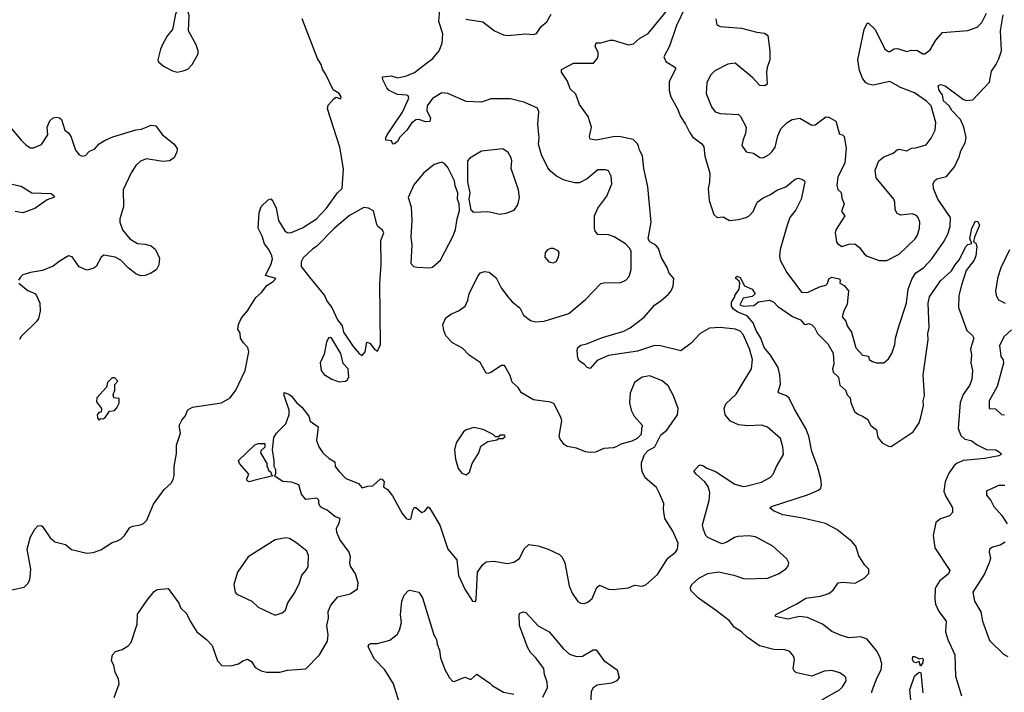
# Model space of a CAD drawing. Extents: x 1690054 to 1842981, y 782881 to 914114.
# Tile 141 of 256: x 1753755 to 1760192, y 812209 to 816609. Entities that reach past the tile are written whole.
import ezdxf

# ---------------------------------------------------------------- set-up
doc = ezdxf.new("R2010")
doc.units = 0

msp = doc.modelspace()

# ---------------------------------------------------------------- linework, layer by layer
at = {"layer": '0CON10XD'}
for points in [[(1754785, 816266), (1754825, 816273.8), (1754854.1, 816285.9), (1754883.3, 816315), (1754922.5, 816385), (1754922.5, 816405), (1754910, 816445), (1754860, 816535), (1754862.5, 816635), (1754857, 816657), (1754825, 816690), (1754795, 816690), (1754773.3, 816645), (1754753.3, 816545), (1754721.2, 816505), (1754693.8, 816455), (1754676.2, 816415), (1754658.8, 816345), (1754662.5, 816332.5), (1754695, 816303.8), (1754753.3, 816275), (1754785, 816266)], [(1757801.7, 815781.7), (1757795, 815796), (1757765, 815825.7), (1757675, 815844.5), (1757635, 815842.5), (1757525, 815821.4), (1757485, 815826.7), (1757480.8, 815845), (1757494.4, 815905), (1757470.8, 815975), (1757415, 816054), (1757391.1, 816121.1), (1757355, 816156.7), (1757335.7, 816205.7), (1757297.5, 816265), (1757298.3, 816281.7), (1757375, 816324), (1757506.1, 816323.9), (1757533.6, 816356.4), (1757538.3, 816371.7), (1757536.2, 816395), (1757516.7, 816435), (1757523.6, 816456.4), (1757555, 816456.4), (1757615, 816475.4), (1757635, 816475.5), (1757735, 816444.5), (1757769, 816451), (1757807.1, 816485), (1757865, 816518.6), (1758015, 816701.2)], [(1758104.2, 816685), (1758048.5, 816571.5), (1758004.4, 816435), (1757966.2, 816365), (1757980, 816335), (1758043.3, 816295), (1758043.3, 816285), (1758002.2, 816205), (1758001.9, 816145), (1758013.3, 816105), (1758055.5, 816025), (1758074.5, 815975), (1758108.2, 815925), (1758133.3, 815873.3), (1758155, 815842.2), (1758215.5, 815795.5), (1758227.5, 815777.5), (1758233.8, 815715), (1758267.9, 815605), (1758266.2, 815545), (1758256.8, 815505), (1758262.1, 815425), (1758293.3, 815335), (1758315.9, 815314.1), (1758355, 815319.2), (1758395, 815294.6), (1758455, 815300.9), (1758505, 815315.6), (1758525, 815326), (1758550, 815355), (1758575.8, 815415), (1758615, 815444.2), (1758664.4, 815465.6), (1758705.6, 815494.4), (1758765, 815515.7), (1758825, 815565.8), (1758845, 815572), (1758874.2, 815564.2), (1758886.2, 815555), (1758888, 815545), (1758864.5, 815435), (1758830, 815365), (1758791.1, 815315), (1758772.1, 815265), (1758726.4, 815105), (1758722.7, 815065), (1758727.5, 815035), (1758771.1, 814955), (1758865.7, 814825.7), (1758905, 814824.4), (1758985, 814860.6), (1759025, 814872.2), (1759036.4, 814883.6), (1759045.5, 814914.5), (1759065, 814924.4), (1759113.8, 814913.8), (1759120, 814905), (1759117.5, 814885), (1759145, 814870), (1759173.1, 814835), (1759164.4, 814745), (1759143.1, 814705), (1759133.1, 814665), (1759156.9, 814636.9), (1759165.7, 814605), (1759192.9, 814565), (1759221.2, 814461.2), (1759265, 814413.8), (1759305, 814407.5), (1759310, 814385), (1759331.7, 814371.7), (1759356.4, 814363.6), (1759405, 814363.8), (1759435, 814390), (1759457.5, 814425), (1759477.1, 814485), (1759480.8, 814525), (1759500, 814595), (1759552.5, 814755), (1759563.1, 814846.9), (1759590, 814915), (1759615, 814952.5), (1759664.6, 814985), (1759719.6, 815045), (1759795.6, 815154.4), (1759822.2, 815205), (1759839.4, 815255), (1759840, 815315), (1759756.9, 815435), (1759728.6, 815505), (1759727.5, 815535), (1759736, 815555), (1759752.1, 815567.9), (1759815, 815582), (1759867.1, 815645), (1759898.3, 815711.7), (1759908.3, 815751.7), (1759936.4, 815803.6), (1759942.4, 815837.6), (1759927.1, 815905), (1759905.7, 815955.7), (1759849.4, 816015), (1759832.9, 816045), (1759795, 816077.1), (1759787.5, 816117.5), (1759766.7, 816145), (1759760, 816175), (1759774.3, 816185.7), (1759805, 816175.8), (1759925, 816085.6), (1759945, 816080), (1759987.5, 816085), (1760095, 816198.8), (1760107.9, 816272.1), (1760137.5, 816312.5), (1760157.2, 816352.8), (1760173.1, 816405), (1760167.5, 816535), (1760185, 816640)], [(1756415, 816323.3), (1756455.9, 816354.1), (1756496.9, 816405), (1756518, 816455), (1756521.9, 816515), (1756496.3, 816596.3), (1756502.5, 816675)], [(1756671.9, 816611.9), (1756782.5, 816595), (1756860, 816535), (1756918.6, 816508.6), (1756945, 816504.4), (1757065, 816515.6), (1757115, 816510.8), (1757135, 816518.8), (1757165, 816563.8), (1757202, 816595), (1757230.6, 816645)], [(1758306, 816615), (1758313.3, 816575), (1758333.9, 816563.9), (1758475, 816552.9), (1758575, 816526.2), (1758625, 816521.2), (1758646.2, 816505), (1758659.2, 816405), (1758660.6, 816345), (1758641.5, 816295), (1758637.9, 816265), (1758643, 816187), (1758627.5, 816175), (1758595, 816177.5), (1758547.5, 816227.5), (1758433.9, 816323.9), (1758385, 816316.7), (1758300, 816275), (1758272.2, 816245), (1758247.5, 816195), (1758244.3, 816125), (1758278.7, 816038.7), (1758302, 816005), (1758335, 815994.4), (1758455, 815988), (1758468.8, 815975), (1758504.2, 815905), (1758500, 815865), (1758486.2, 815825), (1758476.2, 815785), (1758504.2, 815744.2), (1758552.5, 815735), (1758595, 815706.2), (1758615, 815706), (1758655, 815727.1), (1758675, 815745.8), (1758694.4, 815775), (1758711.1, 815848.9), (1758732, 815895), (1758773.6, 815936.4), (1758805, 815956), (1758855, 815963.8), (1758935, 815918), (1758955, 815920.8), (1759025, 815973.1), (1759045, 815971.1), (1759090.8, 815945), (1759115, 815860), (1759135, 815856), (1759146, 815845), (1759158.5, 815768.5), (1759150.2, 815669.8), (1759105, 815580), (1759097.1, 815525), (1759105, 815497.5), (1759125, 815477.5), (1759130.9, 815440.9), (1759145.7, 815405), (1759128.8, 815355), (1759150, 815325), (1759090, 815235), (1759086.2, 815215), (1759096.4, 815156.4), (1759102.5, 815145), (1759130, 815125), (1759175, 815140), (1759215, 815142), (1759245, 815118.8), (1759276.3, 815076.3), (1759295, 815061.4), (1759375, 815032.9), (1759425, 815034.4), (1759506, 815075), (1759610, 815175), (1759625, 815200), (1759637.1, 815245), (1759640, 815285), (1759630, 815315), (1759618.7, 815328.7), (1759589.7, 815339.7), (1759515, 815330.6), (1759491.3, 815341.3), (1759479.2, 815365), (1759476.9, 815415), (1759470, 815435), (1759353.8, 815575), (1759348.8, 815625), (1759371.2, 815685), (1759405, 815711.4), (1759465, 815735.6), (1759495, 815758.8), (1759505, 815762), (1759555, 815750), (1759585, 815769.2), (1759615, 815770), (1759680.6, 815789.4), (1759715, 815833.8), (1759741.4, 815885), (1759745.5, 815935.5), (1759713.9, 816045), (1759684.6, 816075), (1759605, 816131.1), (1759514.7, 816164.7), (1759445, 816204.3), (1759335, 816179.2), (1759305, 816185.8), (1759285, 816198), (1759265.8, 816225), (1759245, 816276.7), (1759234.4, 816345), (1759275.7, 816545), (1759295, 816586.2), (1759305, 816586), (1759348, 816545), (1759411.1, 816415), (1759435, 816400), (1759445, 816400), (1759471.7, 816418.3), (1759495, 816419.6), (1759555, 816399.6), (1759585, 816410), (1759625, 816406.2), (1759660, 816385), (1759672.5, 816385), (1759708.3, 816411.7), (1759745.7, 816475), (1759788.8, 816525), (1759955, 816537.1), (1760015, 816560.6), (1760045, 816590), (1760075, 816652)], [(1753705, 812878.8), (1753785, 812896.7), (1753808.8, 812921.2), (1753821.2, 812945), (1753829.2, 813015), (1753804.4, 813145), (1753826.9, 813225), (1753855, 813276.2), (1753875, 813298.8), (1753895, 813300), (1753903.9, 813293.9), (1753955, 813220), (1753985, 813193.8), (1754055, 813176.2), (1754095, 813144), (1754195, 813118.6), (1754235, 813122.5), (1754285, 813140), (1754360.3, 813189.7), (1754395, 813198.8), (1754417.9, 813212.1), (1754441.2, 813235), (1754475, 813286.7), (1754495, 813296.2), (1754545.9, 813304.1), (1754565.8, 813314.2), (1754586.2, 813335), (1754629.3, 813440.7), (1754698.8, 813535), (1754745, 813576.7), (1754759.5, 813600.5), (1754766.1, 813626.1), (1754766.2, 813685), (1754779.5, 813770.5), (1754780.8, 813825), (1754806.2, 813905), (1754798, 813955), (1754815, 813990), (1754836.7, 814015), (1754855, 814057.5), (1754885, 814073.8), (1755075, 814102.5), (1755131.2, 814135), (1755169.2, 814185), (1755229.5, 814315), (1755254.3, 814435.7), (1755247.1, 814465), (1755218, 814495), (1755200, 814525), (1755197.1, 814557.1), (1755182.5, 814585), (1755185.6, 814615), (1755205, 814658.8), (1755244.4, 814705), (1755299.2, 814790.8), (1755335.6, 814825), (1755370.3, 814869.7), (1755413.3, 814895), (1755430, 814915), (1755363.3, 814935), (1755399.3, 815010.7), (1755408.2, 815045), (1755404.7, 815065), (1755383.9, 815105), (1755355, 815142.7), (1755341.6, 815191.6), (1755315.2, 815245), (1755320, 815345), (1755335, 815386.7), (1755379.7, 815430.3), (1755397, 815437), (1755411.3, 815421.3), (1755433.1, 815375), (1755447.5, 815295), (1755488.4, 815228.4), (1755505, 815217.5), (1755525, 815215.4), (1755605, 815246.5), (1755694.8, 815305), (1755761.4, 815375), (1755832, 815475), (1755863.9, 815505), (1755873.1, 815633.1), (1755849.4, 815775), (1755767.8, 816025), (1755771.5, 816048.5), (1755808.9, 816091.1), (1755825, 816100.8), (1755855, 816090), (1755856.2, 816103.8), (1755843.8, 816125), (1755805, 816150), (1755754.5, 816255), (1755734.3, 816284.3), (1755726.1, 816316.1), (1755702.9, 816355), (1755603.1, 816615)], [(1754373.9, 812175), (1754404.6, 812265), (1754401.8, 812295), (1754380.2, 812340.2), (1754370.5, 812385), (1754356.3, 812416.3), (1754361.5, 812455), (1754381.9, 812475), (1754425, 812490), (1754465, 812513.5), (1754484.2, 812535), (1754522.8, 812655), (1754525, 812720), (1754587.7, 812812.3), (1754635, 812867.5), (1754655, 812882.5), (1754725, 812887.5), (1754795, 812792.5), (1754809.5, 812759.5), (1754846.2, 812725), (1754870, 812675), (1754914, 812605), (1754976.2, 812555), (1755014, 812515), (1755049.2, 812415), (1755077.5, 812385), (1755135, 812381.2), (1755185, 812396), (1755215, 812415.8), (1755245, 812426), (1755271.2, 812411.2), (1755295, 812370.8), (1755335, 812348.9), (1755369.7, 812339.7), (1755455, 812340.4), (1755505.3, 812354.7), (1755625, 812362.9), (1755716.4, 812453.6), (1755767, 812543), (1755771.5, 812585), (1755763.5, 812645), (1755774.6, 812695), (1755772.3, 812737.7), (1755790.4, 812779.6), (1755835.9, 812834.1), (1755916.7, 812853.3), (1755963.6, 812886.4), (1755968.8, 812925), (1755950.5, 812985), (1755917.4, 813035), (1755913.4, 813055), (1755918.4, 813095), (1755909.7, 813125), (1755848.3, 813208.3), (1755828.6, 813255), (1755827.1, 813282.9), (1755843.8, 813315), (1755850, 813345), (1755815, 813360), (1755765, 813400), (1755730, 813415), (1755720, 813425), (1755710, 813445), (1755710, 813465), (1755698.3, 813478.3), (1755625, 813470), (1755597.5, 813505), (1755580, 813565), (1755533, 813583), (1755475, 813588.8), (1755420, 813625), (1755430, 813635), (1755430, 813665), (1755420, 813685), (1755420, 813725), (1755407.5, 813795), (1755417.5, 813875), (1755433.3, 813905), (1755495.7, 813964.3), (1755517, 814027), (1755517.5, 814055), (1755485, 814150), (1755485, 814170), (1755515, 814160), (1755533.3, 814145), (1755564.1, 814104.1), (1755600, 814075), (1755646.2, 814015), (1755653.6, 813983.6), (1755705.8, 813945.8), (1755696.7, 813855), (1755710, 813815), (1755736.7, 813775), (1755778.8, 813738.8), (1755815, 813717.5), (1755817.5, 813685), (1755844.2, 813654.2), (1755886.9, 813606.9), (1755971.2, 813575), (1755995, 813547.5), (1756031.8, 813558.2), (1756065, 813558.5), (1756115, 813604.4), (1756125, 813603.3), (1756138.5, 813585), (1756133, 813553), (1756160.5, 813535), (1756192.2, 813495), (1756255, 813378.8), (1756285, 813343.3), (1756305, 813340), (1756315, 813347.5), (1756325, 813400), (1756335, 813417.5), (1756345, 813417.5), (1756385, 813386.2), (1756405, 813393.3), (1756425, 813422.5), (1756435, 813416.2), (1756502.4, 813302.4), (1756555, 813145.8), (1756612.5, 813075), (1756625, 812972), (1756665, 812884), (1756715, 812806), (1756735, 812803.3), (1756740, 812815), (1756748, 812995), (1756783.3, 813045), (1756805, 813062), (1756855, 813067.1), (1756945, 813052.5), (1756985, 813059.2), (1757022, 813085), (1757053.4, 813146.6), (1757085, 813175.8), (1757145, 813167.1), (1757210, 813145), (1757285, 813110), (1757302.1, 813092.1), (1757319.2, 813055), (1757348.6, 812905), (1757366.6, 812856.6), (1757405, 812803.8), (1757425, 812791.2), (1757445, 812788.8), (1757470.5, 812799.5), (1757497.3, 812822.7), (1757527.5, 812895), (1757545, 812910), (1757604.2, 812884.2), (1757635, 812882.5), (1757735, 812892), (1757775, 812910), (1757825, 812904.2), (1757847.9, 812912.1), (1757925, 812979.2), (1757993.6, 813086.4), (1758043.6, 813126.4), (1758055.4, 813144.6), (1758059.5, 813185), (1758026.2, 813263.8), (1757972.5, 813345), (1757964.4, 813405), (1757966.9, 813445), (1757938.8, 813508.8), (1757917.8, 813547.8), (1757845, 813612), (1757825, 813653.3), (1757820, 813685), (1757820.9, 813709.1), (1757841.2, 813765), (1757865, 813791.2), (1757906.7, 813815), (1757946.4, 813893.6), (1757985.9, 813924.1), (1758056, 814025), (1758059.2, 814065), (1758028.7, 814148.7), (1757994.5, 814214.5), (1757955, 814247.1), (1757875, 814280), (1757825, 814271.2), (1757775, 814236.2), (1757745.8, 814165), (1757743, 814103), (1757753.8, 814055), (1757773.3, 814015), (1757827.5, 813955), (1757820, 813935), (1757817.5, 813895), (1757791.7, 813868.3), (1757758, 813852), (1757685, 813832.9), (1757656, 813815), (1757635, 813807.8), (1757575, 813803.1), (1757519.8, 813780.2), (1757485, 813777.3), (1757455, 813782.1), (1757395, 813805.6), (1757335, 813817.3), (1757315, 813828.9), (1757289.4, 813865), (1757282.9, 813885), (1757299.2, 813985), (1757295.8, 814005), (1757247.8, 814097.8), (1757225, 814107.5), (1757115, 814121.4), (1757035, 814168.8), (1757015, 814202.5), (1756975, 814237.5), (1756961.7, 814281.7), (1756925, 814347.1), (1756904.4, 814345.6), (1756835, 814300), (1756815, 814293.8), (1756805, 814297.5), (1756765, 814366.2), (1756694.6, 814414.6), (1756649.8, 814459.8), (1756585, 814493.8), (1756541.1, 814541.1), (1756527.5, 814575), (1756522.5, 814615), (1756540.9, 814659.1), (1756575, 814681.4), (1756625, 814704), (1756668, 814735), (1756685.7, 814774.3), (1756694.2, 814815), (1756752, 814935), (1756767.7, 814952.3), (1756795, 814961.2), (1756825, 814956.7), (1756869.7, 814919.7), (1756903.3, 814855), (1756946.1, 814796.1), (1756974.1, 814764.1), (1757025, 814723.3), (1757048.8, 814675), (1757095, 814640.8), (1757125, 814632), (1757185, 814636.7), (1757345, 814686.7), (1757455, 814779.1), (1757555, 814882), (1757575, 814887.1), (1757685, 814888.8), (1757717.5, 814905), (1757740.7, 814929.3), (1757754, 814975), (1757752.5, 815095), (1757742, 815115), (1757715, 815142.5), (1757641.2, 815188.8), (1757605, 815200.6), (1757535, 815204), (1757518, 815225), (1757512.5, 815245), (1757514.2, 815325), (1757535.6, 815375), (1757593.2, 815455), (1757627.5, 815535), (1757621.8, 815585), (1757605, 815619.2), (1757585, 815627.1), (1757535, 815626.7), (1757465, 815568.1), (1757415, 815541.9), (1757385, 815540.6), (1757315, 815557.8), (1757265.4, 815585.4), (1757225, 815618), (1757208.9, 815638.9), (1757166.9, 815725), (1757146.2, 815795), (1757150.6, 815835), (1757143.6, 815923.6), (1757148.6, 816005), (1757139.7, 816029.7), (1757057.4, 816067.4), (1756965, 816091.2), (1756835, 816091.9), (1756775, 816070), (1756675, 816072.5), (1756555, 816126), (1756515, 816131.2), (1756455, 816093.3), (1756419.2, 816045), (1756417.5, 816015), (1756440.6, 815965), (1756436.7, 815943.3), (1756409.1, 815940.9), (1756365, 815954.7), (1756345, 815952.5), (1756317.5, 815932.5), (1756285.8, 815885), (1756240.3, 815839.7), (1756225, 815812.2), (1756205, 815796.7), (1756193.8, 815793.8), (1756186.2, 815816.2), (1756150, 815820), (1756148.8, 815835), (1756157.5, 815855), (1756257.3, 816002.7), (1756300, 816095), (1756295, 816110), (1756285.8, 816115.8), (1756225, 816120), (1756170, 816145), (1756155, 816162.5), (1756130, 816215), (1756127.5, 816235), (1756185, 816241.4), (1756225, 816228.8), (1756285, 816242.2), (1756337.4, 816262.6), (1756415, 816323.3)], [(1753685, 815915.8), (1753765, 815820), (1753795, 815790), (1753825, 815771.4), (1753845, 815771.1), (1753898.7, 815791.3), (1753938.6, 815855), (1753935.8, 815905), (1753952.7, 815947.3), (1753975, 815966.2), (1753995, 815971.2), (1754015, 815966.2), (1754028, 815955), (1754051.2, 815885), (1754075.9, 815865.9), (1754091.2, 815841.2), (1754120, 815755), (1754144.3, 815725), (1754165, 815715.4), (1754185, 815720.8), (1754211, 815749), (1754245, 815761.1), (1754275, 815797.3), (1754315, 815820.5), (1754365, 815842.2), (1754515, 815888.1), (1754552.3, 815892.3), (1754615, 815918.8), (1754645, 815913.3), (1754686.8, 815856.8), (1754764.3, 815794.3), (1754783.8, 815765), (1754782.5, 815745), (1754764.4, 815705), (1754735, 815684.4), (1754691.7, 815681.7), (1754585, 815698.6), (1754545, 815682.9), (1754515, 815654), (1754483.1, 815606.9), (1754432.9, 815495), (1754433.1, 815385), (1754409.2, 815305), (1754409.2, 815285), (1754427.8, 815235), (1754475.6, 815175), (1754525, 815144.5), (1754575, 815140.6), (1754615, 815129.2), (1754643.8, 815105), (1754669.1, 815049.1), (1754665.6, 815005), (1754650, 814975), (1754615, 814950), (1754575, 814934.3), (1754545, 814932.9), (1754515, 814946), (1754465, 814986), (1754417.1, 815035), (1754380, 815055), (1754305, 815068.6), (1754287.5, 815055), (1754255, 814994.2), (1754235, 814980.8), (1754195, 814970), (1754145, 814992), (1754097.6, 815057.6), (1754075, 815064), (1754012.7, 815027.3), (1753975, 814996.2), (1753905, 814968), (1753825, 814956), (1753775, 814938.8), (1753760, 814925), (1753747.5, 814905)], [(1756895, 815336), (1756935, 815342), (1756987.7, 815362.3), (1757011.7, 815398.3), (1757022, 815445), (1757015.8, 815495), (1756967.5, 815635), (1756972.9, 815685), (1756969.4, 815705), (1756948.9, 815738.9), (1756915, 815764.2), (1756775, 815748), (1756697.9, 815702.1), (1756683.3, 815685), (1756682.3, 815545), (1756697.9, 815475), (1756692.5, 815435), (1756705.8, 815365.8), (1756725, 815350), (1756815, 815353.8), (1756895, 815336)], [(1759000.2, 812159.8), (1759115, 812224.3), (1759135, 812243.8), (1759158, 812285), (1759156.2, 812305), (1759148.8, 812315), (1759116.7, 812336.7), (1759065, 812350.6), (1759015, 812347.1), (1758933.9, 812313.9), (1758835, 812336), (1758821.2, 812345), (1758812.7, 812362.7), (1758820.8, 812425), (1758814, 812445), (1758791.2, 812475), (1758756.6, 812486.6), (1758685, 812490), (1758592.1, 812512.1), (1758510.3, 812570.3), (1758475, 812604.4), (1758425.8, 812635), (1758396.5, 812676.5), (1758311.6, 812741.6), (1758192.9, 812825), (1758142.9, 812875), (1758140, 812895), (1758149.2, 812915), (1758194.5, 812955.5), (1758255, 812986), (1758325, 812997.5), (1758425, 812975.7), (1758495, 812950.8), (1758645, 812955.7), (1758716.4, 812983.6), (1758764.1, 813015.9), (1758780, 813035), (1758783.3, 813055), (1758771.2, 813081.2), (1758678.8, 813165), (1758565, 813225.7), (1758522.4, 813232.4), (1758451.3, 813228.7), (1758428.7, 813221.3), (1758375, 813188.6), (1758345, 813180), (1758255, 813220.8), (1758241.4, 813235), (1758225, 813273.3), (1758220, 813305), (1758263, 813463), (1758267.5, 813515), (1758255.5, 813555.5), (1758235.5, 813585.5), (1758177.5, 813635), (1758163.3, 813655), (1758195, 813692.5), (1758205, 813696.2), (1758225, 813690), (1758247.5, 813675), (1758305, 813652.5), (1758430.8, 813570.8), (1758485, 813554.4), (1758503.4, 813556.6), (1758605, 813583.3), (1758665, 813615.7), (1758682.2, 813635), (1758702.7, 813685), (1758749.1, 813765), (1758744.7, 813814.7), (1758729.2, 813869.2), (1758645, 813944.2), (1758605, 813955.6), (1758515, 813951.2), (1758455, 813959.6), (1758403.1, 813983.1), (1758368, 814025), (1758360.8, 814065), (1758372.5, 814095), (1758440.5, 814159.5), (1758484.5, 814235), (1758539.5, 814325), (1758545.4, 814385), (1758527.3, 814455), (1758485, 814550), (1758465, 814572.2), (1758435, 814583.8), (1758335, 814596.2), (1758265, 814590), (1758205, 814555.6), (1758145, 814492.2), (1758077.5, 814442.5), (1757945, 814475.9), (1757905, 814477.6), (1757795, 814439.7), (1757605, 814412.2), (1757531.1, 814378.9), (1757485, 814326.2), (1757465, 814333.3), (1757445.5, 814355.5), (1757415, 814375.8), (1757404.2, 814394.2), (1757399.6, 814445), (1757405, 814464), (1757425, 814479.2), (1757461.7, 814488.3), (1757565, 814530.5), (1757705, 814571.1), (1757746.7, 814593.3), (1757838, 814662), (1757905, 814742.2), (1757948.8, 814771.2), (1757996.4, 814813.6), (1758014.6, 814835), (1758028.2, 814865), (1758032.2, 814915), (1758001.2, 814951.2), (1757987.7, 814987.7), (1757951.8, 815051.8), (1757931.5, 815111.5), (1757914.1, 815134.1), (1757875, 815156.5), (1757864.2, 815174.2), (1757882.9, 815285), (1757862.7, 815515), (1757836.5, 815635), (1757827.4, 815717.4), (1757807.8, 815755), (1757801.7, 815781.7)], [(1756435, 814985.7), (1756455, 814990), (1756505.4, 815034.6), (1756590, 815195), (1756604.2, 815235.8), (1756614.4, 815305), (1756630, 815360), (1756629.1, 815405), (1756618.3, 815435), (1756620.7, 815475), (1756602.7, 815522.7), (1756598.4, 815555), (1756555, 815642), (1756535, 815666), (1756515, 815676.7), (1756465, 815661.2), (1756395.8, 815605), (1756332.6, 815527.4), (1756294, 815445), (1756314.7, 815385), (1756320, 815295), (1756313.1, 815183.1), (1756319.1, 815135), (1756313.6, 815013.6), (1756330, 814995), (1756355, 814988.8), (1756435, 814985.7)], [(1753695, 815534.4), (1753765, 815519.2), (1753835, 815475.7), (1753961.3, 815471.3), (1753983.8, 815455), (1753976.7, 815445), (1753935, 815430), (1753855, 815373.3), (1753775, 815344.4), (1753725, 815354.5)], [(1755995, 814412.5), (1756013.9, 814436.1), (1756025, 814500), (1756045, 814493.3), (1756075, 814452.5), (1756095, 814440), (1756113.8, 814485), (1756109.5, 814885), (1756118.8, 815005), (1756115.5, 815165), (1756135.3, 815215), (1756125, 815234.4), (1756097.5, 815255), (1756089.3, 815269.3), (1756068.7, 815358.7), (1756036.3, 815376.3), (1756005, 815380.8), (1755911.2, 815328.8), (1755814, 815246), (1755695.7, 815125), (1755670.9, 815109.1), (1755609.6, 815050.4), (1755595.2, 815025), (1755596.4, 814995), (1755650.5, 814925), (1755747.1, 814805), (1755765.5, 814765.5), (1755795.8, 814725), (1755832.5, 814645), (1755862.5, 814605), (1755872.5, 814565), (1755935, 814470), (1755974.1, 814424.1), (1755995, 814412.5)], [(1759327.5, 812205), (1759328.2, 812221.8), (1759360.4, 812305), (1759387.9, 812355), (1759392.1, 812395), (1759380.9, 812435), (1759361.1, 812475), (1759295.6, 812555.6), (1759255, 812572), (1759175, 812565.8), (1759125, 812581.4), (1759065, 812606.2), (1759004.2, 812654.2), (1758905, 812698.1), (1758854.5, 812705.5), (1758778.3, 812688.3), (1758697.5, 812705), (1758697.5, 812715), (1758712.5, 812725), (1758835, 812787.5), (1758895, 812825.6), (1758991.2, 812838.8), (1759045, 812855.6), (1759072.9, 812877.1), (1759106.7, 812925), (1759135, 812930), (1759217.9, 812922.1), (1759276.2, 812955), (1759306.7, 812986.7), (1759307.3, 813015), (1759281.5, 813041.5), (1759242.3, 813102.3), (1759221.5, 813165), (1759194.6, 813194.6), (1759098, 813275), (1759022.7, 813312.7), (1758875, 813348.9), (1758745, 813368.9), (1758683.3, 813395), (1758660, 813415), (1758670, 813425), (1758905, 813500), (1758978.7, 813531.3), (1758993.3, 813545), (1758998.2, 813565), (1758993.6, 813605), (1758972, 813685), (1758934.3, 813784.3), (1758914.7, 813885), (1758896, 813935), (1758879.7, 813959.7), (1758820, 814060), (1758785, 814133.1), (1758767.6, 814147.6), (1758716.9, 814166.9), (1758714.4, 814175), (1758730, 814225), (1758726, 814286), (1758713.8, 814333.8), (1758663.4, 814413.4), (1758621.6, 814465), (1758601.6, 814525), (1758569.2, 814575), (1758550.4, 814625), (1758510.5, 814670.5), (1758450, 814695), (1758422.5, 814715), (1758410, 814735), (1758408.3, 814761.7), (1758430, 814795), (1758430, 814805), (1758460, 814845), (1758463.8, 814885), (1758458.3, 814898.3), (1758437.5, 814915), (1758437.5, 814925), (1758445, 814930), (1758465, 814922.5), (1758495, 814867.5), (1758545, 814846), (1758563.3, 814815), (1758545, 814798.8), (1758485, 814787.5), (1758463.3, 814743.3), (1758485, 814734.3), (1758555, 814740), (1758585, 814763.3), (1758655, 814774), (1758683, 814763), (1758712.1, 814732.1), (1758738, 814715), (1758807.2, 814667.2), (1758860, 814645), (1758885, 814616.9), (1758895.7, 814614.3), (1758915, 814622), (1758935, 814612.5), (1758951.1, 814595), (1758971.1, 814555), (1759037.7, 814487.7), (1759073.6, 814426.4), (1759077.5, 814355), (1759070, 814325), (1759074.1, 814304.1), (1759109.5, 814269.5), (1759118, 814218), (1759155, 814186), (1759165.5, 814155.5), (1759184, 814135), (1759189.2, 814105), (1759213.5, 814045), (1759235, 814027.7), (1759266.3, 814016.3), (1759298.6, 813995), (1759318.8, 813955), (1759356.9, 813925), (1759365.7, 813875), (1759395, 813840), (1759435, 813819.2), (1759452.3, 813817.7), (1759597.5, 813912.5), (1759635, 813970.8), (1759647.8, 814007.8), (1759664.5, 814085), (1759662.5, 814115), (1759670.4, 814149.6), (1759661.2, 814285), (1759695.7, 814515), (1759692, 814555), (1759701.6, 814595), (1759694.5, 814755), (1759703.5, 814795), (1759775, 814901.2), (1759848, 814965), (1759870.6, 815005), (1759900.5, 815039.5), (1759940, 815125), (1759955, 815137.5), (1759980, 815145), (1759966.4, 815176.4), (1759979.4, 815245), (1760005, 815291.2), (1760019.5, 815289.5), (1760030.8, 815265), (1759996.7, 815185), (1759990, 815155), (1760006.4, 815146.4), (1760012.5, 815125), (1760005.7, 815065), (1759995.7, 815035), (1759942.8, 814967.2), (1759913, 814873), (1759895.5, 814805), (1759892.5, 814725), (1759947.1, 814575), (1759985, 814543.8), (1759994.2, 814525), (1759971.9, 814455), (1759978.9, 814415), (1759973.6, 814365), (1759983.8, 814315), (1759979.3, 814255), (1759964.1, 814215), (1759923.9, 814156.1), (1759904, 814105), (1759890, 813935), (1759909.2, 813889.2), (1759934.3, 813864.3), (1759976.6, 813856.6), (1760015, 813828.5), (1760075, 813797.8), (1760136.7, 813795), (1760167.5, 813775), (1760172.5, 813765), (1760157.5, 813755), (1760065, 813739.2), (1759924.7, 813725.3), (1759885, 813708.8), (1759865, 813692.2), (1759828.6, 813638.6), (1759805.3, 813584.7), (1759797.3, 813525), (1759807.5, 813495), (1759852.9, 813415), (1759854, 813385), (1759835, 813362.5), (1759775, 813343.3), (1759745, 813319.2), (1759727.3, 813235), (1759737.5, 813155), (1759835.8, 813005), (1759827.5, 812985), (1759768.6, 812935), (1759747.9, 812902.1), (1759741.1, 812885), (1759737.9, 812817.9), (1759742.5, 812785), (1759765, 812737.5), (1759811.4, 812675), (1759809.1, 812605), (1759822.2, 812555), (1759869.6, 812455), (1759873.6, 812313.6), (1759912.7, 812185)], [(1757245, 815017.5), (1757255, 815022.5), (1757263, 815027), (1757277.5, 815055), (1757282.5, 815085), (1757275, 815097.5), (1757245, 815112.5), (1757225, 815112.5), (1757205, 815102.5), (1757190, 815085), (1757187.5, 815055), (1757215, 815023.8), (1757245, 815017.5)], [(1760226.6, 815103.4), (1760168.9, 814985), (1760149.4, 814925), (1760134.1, 814834.1), (1760138.8, 814805), (1760155, 814776.7), (1760197.5, 814755)], [(1753750, 814885), (1753807.7, 814837.7), (1753855, 814817.5), (1753865.5, 814805.5), (1753887.1, 814755), (1753888.3, 814701.7), (1753877.5, 814655), (1753866, 814635), (1753765, 814536.2), (1753753, 814517)], [(1760239.8, 814580.2), (1760189.2, 814535), (1760160, 814475), (1760167.9, 814427.9), (1760170, 814405), (1760184.5, 814384.5), (1760187.5, 814362.5), (1760145, 814210), (1760092.5, 814115), (1760093.8, 814065), (1760135, 814063.3), (1760175, 814026.7), (1760192.9, 814022.9)], [(1755845, 814239.2), (1755885, 814243.8), (1755897.5, 814252.5), (1755906.9, 814273.1), (1755902.5, 814325), (1755870.4, 814360.4), (1755855.6, 814425), (1755795, 814522.5), (1755785, 814530), (1755775, 814526.7), (1755761.7, 814498.3), (1755745, 814420), (1755718.8, 814365), (1755726.2, 814315), (1755745, 814288.8), (1755795, 814257.5), (1755845, 814239.2)], [(1754275, 813990), (1754285, 814000), (1754301.7, 813998.3), (1754315, 814007.5), (1754343, 814047), (1754375, 814052.5), (1754390.7, 814069.3), (1754405, 814100), (1754405, 814130), (1754370, 814135), (1754367.5, 814155), (1754377.5, 814185), (1754378.3, 814221.7), (1754397.5, 814245), (1754377, 814267), (1754360, 814265), (1754330, 814235), (1754322.5, 814205), (1754260, 814135), (1754258.3, 814108.3), (1754290, 814065), (1754288.3, 814041.7), (1754271.7, 814038.3), (1754262.5, 814025), (1754263, 814003), (1754275, 813990)], [(1756675, 813632.5), (1756695, 813650), (1756712.5, 813705), (1756756.7, 813775), (1756770.7, 813819.3), (1756815, 813850), (1756875, 813860), (1756885, 813870), (1756915, 813870), (1756928.3, 813881.7), (1756925, 813890), (1756895, 813890), (1756885, 813880), (1756865, 813880), (1756850, 813895), (1756785, 813927.5), (1756725, 813940), (1756675, 813926.7), (1756657, 813913), (1756608.3, 813841.7), (1756598.8, 813795), (1756603.8, 813735), (1756622.3, 813672.3), (1756645, 813643.3), (1756675, 813632.5)], [(1755255, 813586.7), (1755241.7, 813591.7), (1755240, 813605), (1755252.5, 813635), (1755192, 813705), (1755186.7, 813725), (1755292.7, 813827.3), (1755315, 813836.2), (1755357, 813837), (1755357, 813813), (1755331.7, 813788.3), (1755330, 813775), (1755370, 813705), (1755370, 813685), (1755378.3, 813678.3), (1755381.7, 813661.7), (1755398.3, 813648.3), (1755400, 813635), (1755410, 813625), (1755285, 813594), (1755255, 813586.7)], [(1760195, 813562.5), (1760155, 813562), (1760105, 813538.8), (1760075, 813526.7), (1760075, 813497.5), (1760104.5, 813464.5), (1760124.6, 813424.6), (1760175.8, 813365), (1760211.4, 813311.4)], [(1755425, 812713.3), (1755471.7, 812728.3), (1755493, 812747), (1755508.8, 812795), (1755555, 812862.5), (1755585.6, 812925), (1755600.8, 812975), (1755629.5, 813010.5), (1755640.8, 813035), (1755644.1, 813104.1), (1755632.3, 813132.3), (1755567.5, 813185), (1755520, 813215), (1755495, 813220), (1755425, 813206.7), (1755250, 813095), (1755180, 812995), (1755156.2, 812915), (1755163.8, 812865), (1755175, 812850), (1755272.5, 812805), (1755315, 812766.2), (1755425, 812713.3)], [(1760198.5, 813191.5), (1760165, 813170.8), (1760115, 813158), (1760096.7, 813145), (1760093.3, 813125), (1760102, 813085), (1760094.3, 813055), (1760062.2, 812985), (1759985.8, 812865), (1759997.5, 812805), (1760038, 812735), (1760049.2, 812675), (1760095, 812548.8), (1760188.3, 812458.3), (1760215, 812444)], [(1756237.1, 812145), (1756199.6, 812265), (1756141.9, 812355), (1756074.3, 812425), (1756032.7, 812507.3), (1756038.8, 812521.2), (1756051.7, 812528.3), (1756095, 812528), (1756175, 812550.8), (1756223.1, 812586.9), (1756238.9, 812615), (1756251.1, 812665), (1756244.6, 812715), (1756253.2, 812805), (1756269.7, 812845), (1756295, 812872.2), (1756305, 812876.7), (1756365, 812864.8), (1756387.8, 812827.8), (1756463.9, 812585), (1756481.2, 812555), (1756484.8, 812524.9), (1756500.4, 812485), (1756505.4, 812435), (1756535, 812358), (1756565, 812303.3), (1756585, 812282.5), (1756595, 812280), (1756665, 812307.5), (1756705, 812292.5), (1756745, 812327.5), (1756829.3, 812269.3), (1756845, 812252.5), (1756919.3, 812209.3), (1756985, 812196.7)], [(1757175, 812177.5), (1757205, 812240), (1757204.6, 812275), (1757187.1, 812325), (1757181.3, 812365), (1757127.3, 812437.3), (1757095, 812469.2), (1757075, 812504), (1757021.9, 812645), (1757020.8, 812715), (1757025, 812726.2), (1757045.9, 812735.9), (1757065, 812730), (1757144.5, 812644.5), (1757216, 812605), (1757308.1, 812495), (1757349.5, 812459.5), (1757395, 812443.6), (1757434.5, 812445.5), (1757505, 812486.2), (1757525, 812487.5), (1757575, 812418), (1757662, 812355), (1757673.9, 812306.1), (1757660, 812285), (1757625, 812268.9), (1757530, 812255), (1757505, 812238.8), (1757491.4, 812215), (1757486.7, 812125)], [(1759645, 812380), (1759635, 812410), (1759615, 812402.5), (1759598.3, 812408.3), (1759591.2, 812425), (1759595, 812442.5), (1759605, 812443.3), (1759635, 812427.5), (1759655, 812432.5), (1759662.5, 812425), (1759660, 812405), (1759645, 812380)], [(1759584, 812135), (1759574.1, 812225.9), (1759606.2, 812313.8), (1759635, 812340), (1759646.4, 812336.4), (1759660, 812205)]]:
    msp.add_lwpolyline(points, dxfattribs=at)

doc.saveas('drawing.dxf')
